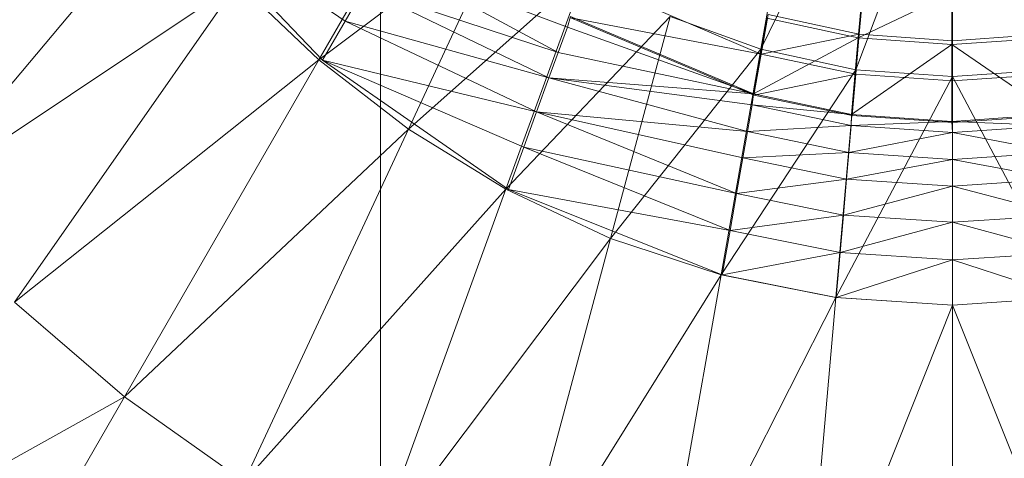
# Model space of a CAD drawing. Header units: metres. Extents: x 391.1 to 430.4, y 12.7 to 28.4.
# Tile 48 of 169: x 401.7987 to 401.8882, y 27.4526 to 27.4924. Entities that reach past the tile are written whole.
import ezdxf

# ---------------------------------------------------------------- set-up
doc = ezdxf.new("R2010")
doc.units = ezdxf.units.M
doc.layers.add('A-DETL-____-MBND', color=7, linetype='Continuous', lineweight=18)
doc.layers.add('M-HVAC-DUCT-OTLN', color=7, linetype='Continuous', lineweight=18)

# ---------------------------------------------------------------- blocks, each defined once
blk = doc.blocks.new('Family - Inodor PB-155331-02_CLI_AIRE_P0')
at = {"layer": 'A-DETL-____-MBND', "color": 253, "true_color": 0xaaaaaa}
for p, q in [((0.189716, 0.141226), (0.185564, 0.117683)), ((0.196257, 0.139546), (0.185564, 0.117683)), ((0.196257, 0.139546), (0.194183, 0.11583)), ((0.202992, 0.138973), (0.194183, 0.11583)), ((0.202992, 0.138973), (0.202992, 0.115202)), ((0.155929, 0.135004), (0.145384, 0.116738)), ((0.131438, 0.131243), (0.108663, 0.104101)), ((0.131889, 0.131142), (0.147768, 0.120245)), ((0.131889, 0.131142), (0.145725, 0.116695)), ((0.131889, 0.131142), (0.147768, 0.120245)), ((0.145384, 0.116738), (0.162412, 0.129494)), ((0.162412, 0.129494), (0.153522, 0.110431)), ((0.151118, 0.126046), (0.167133, 0.117387)), ((0.151118, 0.126046), (0.167973, 0.119692)), ((0.151118, 0.126046), (0.167133, 0.117387)), ((0.151118, 0.126046), (0.167973, 0.119692)), ((0.153522, 0.110431), (0.169558, 0.124661)), ((0.169558, 0.124661), (0.162389, 0.104963)), ((0.108663, 0.104101), (0.138018, 0.123726)), ((0.138018, 0.123726), (0.117705, 0.094716)), ((0.138018, 0.123726), (0.145384, 0.116738)), ((0.169576, 0.124085), (0.18559, 0.117234)), ((0.169576, 0.124085), (0.18559, 0.117234)), ((0.149478, 0.123205), (0.147768, 0.120245)), ((0.147768, 0.120245), (0.149478, 0.123205)), ((0.149478, 0.123205), (0.1663, 0.115098)), ((0.149478, 0.123205), (0.167133, 0.117387)), ((0.149478, 0.123205), (0.167133, 0.117387)), ((0.149478, 0.123205), (0.1663, 0.115098)), ((0.194831, 0.123373), (0.194424, 0.118719)), ((0.194424, 0.118719), (0.194831, 0.123373)), ((0.194424, 0.118719), (0.202933, 0.122783)), ((0.194424, 0.118719), (0.202933, 0.122783)), ((0.202933, 0.122783), (0.202933, 0.118111)), ((0.202933, 0.118111), (0.202933, 0.122783)), ((0.194812, 0.122485), (0.194513, 0.11907)), ((0.194513, 0.11907), (0.194812, 0.122485)), ((0.20299, 0.118459), (0.202991, 0.121895)), ((0.20299, 0.118459), (0.202991, 0.121895)), ((0.147768, 0.120245), (0.145725, 0.116695)), ((0.145725, 0.116695), (0.147768, 0.120245)), ((0.147768, 0.120245), (0.165178, 0.112015)), ((0.147768, 0.120245), (0.1663, 0.115098)), ((0.147768, 0.120245), (0.1663, 0.115098)), ((0.147768, 0.120245), (0.165178, 0.112015)), ((0.177309, 0.120671), (0.162389, 0.104963)), ((0.168263, 0.120649), (0.167973, 0.119692)), ((0.167973, 0.119692), (0.168263, 0.120649)), ((0.168263, 0.120649), (0.184894, 0.113622)), ((0.168263, 0.120649), (0.184894, 0.113622)), ((0.168286, 0.120541), (0.18559, 0.117234)), ((0.168286, 0.120541), (0.18559, 0.117234)), ((0.168286, 0.120541), (0.184935, 0.11352)), ((0.177309, 0.120671), (0.171904, 0.100497)), ((0.177309, 0.120671), (0.185564, 0.117683)), ((0.186106, 0.120496), (0.184894, 0.113622)), ((0.184894, 0.113622), (0.186106, 0.120496)), ((0.186225, 0.120836), (0.18559, 0.117234)), ((0.18559, 0.117234), (0.186225, 0.120836)), ((0.186106, 0.120496), (0.194424, 0.118719)), ((0.186106, 0.120496), (0.194424, 0.118719)), ((0.186225, 0.120836), (0.194513, 0.11907)), ((0.186225, 0.120836), (0.194513, 0.11907)), ((0.167973, 0.119692), (0.167133, 0.117387)), ((0.167133, 0.117387), (0.167973, 0.119692)), ((0.167973, 0.119692), (0.184894, 0.113622)), ((0.167973, 0.119692), (0.184894, 0.113622)), ((0.18559, 0.117234), (0.194513, 0.11907)), ((0.18559, 0.117234), (0.194513, 0.11907)), ((0.194513, 0.11907), (0.194194, 0.115424)), ((0.194194, 0.115424), (0.194513, 0.11907)), ((0.194513, 0.11907), (0.20299, 0.118459)), ((0.194513, 0.11907), (0.20299, 0.118459)), ((0.20299, 0.118459), (0.211452, 0.119071)), ((0.20299, 0.118459), (0.211452, 0.119071)), ((0.184894, 0.113622), (0.194424, 0.118719)), ((0.184894, 0.113622), (0.194424, 0.118719)), ((0.194424, 0.118719), (0.193816, 0.111765)), ((0.193816, 0.111765), (0.194424, 0.118719)), ((0.194424, 0.118719), (0.202933, 0.118111)), ((0.194424, 0.118719), (0.202933, 0.118111)), ((0.202933, 0.118111), (0.211541, 0.118719)), ((0.202933, 0.118111), (0.211541, 0.118719)), ((0.202989, 0.114805), (0.20299, 0.118459)), ((0.202989, 0.114805), (0.20299, 0.118459)), ((0.167133, 0.117387), (0.1663, 0.115098)), ((0.1663, 0.115098), (0.167133, 0.117387)), ((0.167133, 0.117387), (0.184894, 0.113622)), ((0.167133, 0.117387), (0.184894, 0.113622)), ((0.185564, 0.117683), (0.171904, 0.100497)), ((0.185564, 0.117683), (0.181949, 0.097181)), ((0.185564, 0.117683), (0.194183, 0.11583)), ((0.193816, 0.111765), (0.202933, 0.118111)), ((0.193816, 0.111765), (0.202933, 0.118111)), ((0.202933, 0.118111), (0.202933, 0.111131)), ((0.202933, 0.118111), (0.21215, 0.111765)), ((0.202933, 0.118111), (0.202933, 0.111131)), ((0.202933, 0.118111), (0.21215, 0.111765)), ((0.117705, 0.094716), (0.145384, 0.116738)), ((0.145384, 0.116738), (0.127697, 0.086104)), ((0.145384, 0.116738), (0.153522, 0.110431)), ((0.145725, 0.116695), (0.165178, 0.112015)), ((0.145725, 0.116695), (0.164008, 0.108802)), ((0.145725, 0.116695), (0.162612, 0.104952)), ((0.145725, 0.116695), (0.165178, 0.112015)), ((0.145725, 0.116695), (0.164008, 0.108802)), ((0.18559, 0.117234), (0.184935, 0.11352)), ((0.184935, 0.11352), (0.18559, 0.117234)), ((0.18559, 0.117234), (0.194194, 0.115424)), ((0.18559, 0.117234), (0.194194, 0.115424)), ((0.194183, 0.11583), (0.181949, 0.097181)), ((0.194183, 0.11583), (0.192372, 0.095138)), ((0.194183, 0.11583), (0.202992, 0.115202)), ((0.211801, 0.11583), (0.202992, 0.115202)), ((0.1663, 0.115098), (0.165178, 0.112015)), ((0.165178, 0.112015), (0.1663, 0.115098)), ((0.1663, 0.115098), (0.184348, 0.110213)), ((0.1663, 0.115098), (0.184894, 0.113622)), ((0.1663, 0.115098), (0.184774, 0.112629)), ((0.1663, 0.115098), (0.184348, 0.110213)), ((0.1663, 0.115098), (0.184894, 0.113622)), ((0.1663, 0.115098), (0.184774, 0.112629)), ((0.184935, 0.11352), (0.194194, 0.115424)), ((0.184935, 0.11352), (0.194194, 0.115424)), ((0.202992, 0.115202), (0.192372, 0.095138)), ((0.194194, 0.115424), (0.193866, 0.111666)), ((0.193866, 0.111666), (0.194194, 0.115424)), ((0.194194, 0.115424), (0.202989, 0.114805)), ((0.194194, 0.115424), (0.202989, 0.114805)), ((0.202989, 0.114805), (0.211768, 0.11543)), ((0.202989, 0.114805), (0.211768, 0.11543)), ((0.202991, 0.111037), (0.202989, 0.114805)), ((0.202991, 0.111037), (0.202989, 0.114805)), ((0.202992, 0.115202), (0.202992, 0.094448)), ((0.202992, 0.115202), (0.213611, 0.095138)), ((0.184894, 0.113622), (0.184774, 0.112629)), ((0.184774, 0.112629), (0.184894, 0.113622)), ((0.184894, 0.113622), (0.193816, 0.111765)), ((0.184894, 0.113622), (0.193816, 0.111765)), ((0.184935, 0.11352), (0.193866, 0.111666)), ((0.165178, 0.112015), (0.164008, 0.108802)), ((0.164008, 0.108802), (0.165178, 0.112015)), ((0.165178, 0.112015), (0.183355, 0.104583)), ((0.165178, 0.112015), (0.184348, 0.110213)), ((0.165178, 0.112015), (0.183925, 0.107814)), ((0.165178, 0.112015), (0.183355, 0.104583)), ((0.165178, 0.112015), (0.184348, 0.110213)), ((0.165178, 0.112015), (0.183925, 0.107814)), ((0.184774, 0.112629), (0.184348, 0.110213)), ((0.184348, 0.110213), (0.184774, 0.112629)), ((0.184774, 0.112629), (0.193783, 0.110766)), ((0.184774, 0.112629), (0.193816, 0.111765)), ((0.184774, 0.112629), (0.193816, 0.111765)), ((0.184774, 0.112629), (0.193783, 0.110766)), ((0.193816, 0.111765), (0.193783, 0.110766)), ((0.193783, 0.110766), (0.193816, 0.111765)), ((0.193783, 0.110766), (0.202933, 0.111131)), ((0.193783, 0.110766), (0.202933, 0.111131)), ((0.193816, 0.111765), (0.202933, 0.111131)), ((0.193816, 0.111765), (0.202933, 0.111131)), ((0.193866, 0.111666), (0.202991, 0.111037)), ((0.21215, 0.111765), (0.202933, 0.111131)), ((0.202933, 0.111131), (0.21215, 0.111765)), ((0.202933, 0.111131), (0.202987, 0.110133)), ((0.202933, 0.111131), (0.212183, 0.110766)), ((0.202933, 0.111131), (0.202987, 0.110133)), ((0.202933, 0.111131), (0.212183, 0.110766)), ((0.202991, 0.111037), (0.21213, 0.111671)), ((0.127697, 0.086104), (0.153522, 0.110431)), ((0.153522, 0.110431), (0.138599, 0.078427)), ((0.153522, 0.110431), (0.162389, 0.104963)), ((0.184348, 0.110213), (0.183925, 0.107814)), ((0.183925, 0.107814), (0.184348, 0.110213)), ((0.184348, 0.110213), (0.193783, 0.110766)), ((0.184348, 0.110213), (0.193783, 0.110766)), ((0.184348, 0.110213), (0.193569, 0.108321)), ((0.184348, 0.110213), (0.193569, 0.108321)), ((0.193783, 0.110766), (0.193569, 0.108321)), ((0.193569, 0.108321), (0.193783, 0.110766)), ((0.193569, 0.108321), (0.202987, 0.110133)), ((0.193569, 0.108321), (0.202987, 0.110133)), ((0.193783, 0.110766), (0.202987, 0.110133)), ((0.193783, 0.110766), (0.202987, 0.110133)), ((0.212183, 0.110766), (0.202987, 0.110133)), ((0.202987, 0.110133), (0.212183, 0.110766)), ((0.202987, 0.110133), (0.202987, 0.107679)), ((0.202987, 0.107679), (0.202987, 0.110133)), ((0.202987, 0.110133), (0.212397, 0.108321)), ((0.202987, 0.110133), (0.212397, 0.108321)), ((0.164008, 0.108802), (0.162612, 0.104952)), ((0.162612, 0.104952), (0.164008, 0.108802)), ((0.164008, 0.108802), (0.182761, 0.101217)), ((0.164008, 0.108802), (0.183355, 0.104583)), ((0.164008, 0.108802), (0.183355, 0.104583)), ((0.164008, 0.108802), (0.182761, 0.101217)), ((0.183925, 0.107814), (0.193569, 0.108321)), ((0.183925, 0.107814), (0.193569, 0.108321)), ((0.193569, 0.108321), (0.193356, 0.105894)), ((0.193356, 0.105894), (0.193569, 0.108321)), ((0.193569, 0.108321), (0.202987, 0.107679)), ((0.193569, 0.108321), (0.202987, 0.107679)), ((0.202987, 0.107679), (0.212397, 0.108321)), ((0.202987, 0.107679), (0.212397, 0.108321)), ((0.183925, 0.107814), (0.183355, 0.104583)), ((0.183355, 0.104583), (0.183925, 0.107814)), ((0.183925, 0.107814), (0.193356, 0.105894)), ((0.183925, 0.107814), (0.193356, 0.105894)), ((0.193356, 0.105894), (0.202987, 0.107679)), ((0.193356, 0.105894), (0.202987, 0.107679)), ((0.202987, 0.107679), (0.202987, 0.105243)), ((0.202987, 0.105243), (0.202987, 0.107679)), ((0.202987, 0.107679), (0.212609, 0.105894)), ((0.202987, 0.107679), (0.212609, 0.105894)), ((0.183355, 0.104583), (0.193356, 0.105894)), ((0.183355, 0.104583), (0.193356, 0.105894)), ((0.193356, 0.105894), (0.19307, 0.102626)), ((0.19307, 0.102626), (0.193356, 0.105894)), ((0.193356, 0.105894), (0.202987, 0.105243)), ((0.193356, 0.105894), (0.202987, 0.105243)), ((0.202987, 0.105243), (0.212609, 0.105894)), ((0.202987, 0.105243), (0.212609, 0.105894)), ((0.138599, 0.078427), (0.162389, 0.104963)), ((0.162389, 0.104963), (0.150337, 0.07185)), ((0.162389, 0.104963), (0.171904, 0.100497)), ((0.162612, 0.104952), (0.182761, 0.101217)), ((0.162612, 0.104952), (0.182761, 0.101217)), ((0.162612, 0.104952), (0.182055, 0.097182)), ((0.19307, 0.102626), (0.202987, 0.105243)), ((0.19307, 0.102626), (0.202987, 0.105243)), ((0.202987, 0.105243), (0.202986, 0.101963)), ((0.202986, 0.101963), (0.202987, 0.105243)), ((0.202987, 0.105243), (0.212895, 0.102626)), ((0.202987, 0.105243), (0.212895, 0.102626)), ((0.183355, 0.104583), (0.182761, 0.101217)), ((0.182761, 0.101217), (0.183355, 0.104583)), ((0.183355, 0.104583), (0.19307, 0.102626)), ((0.183355, 0.104583), (0.19307, 0.102626)), ((0.182761, 0.101217), (0.19307, 0.102626)), ((0.182761, 0.101217), (0.19307, 0.102626)), ((0.19307, 0.102626), (0.192772, 0.099221)), ((0.192772, 0.099221), (0.19307, 0.102626)), ((0.19307, 0.102626), (0.202986, 0.101963)), ((0.19307, 0.102626), (0.202986, 0.101963)), ((0.202986, 0.101963), (0.212895, 0.102626)), ((0.202986, 0.101963), (0.212895, 0.102626)), ((0.182761, 0.101217), (0.182055, 0.097182)), ((0.182055, 0.097182), (0.182761, 0.101217)), ((0.182761, 0.101217), (0.192772, 0.099221)), ((0.182761, 0.101217), (0.192772, 0.099221)), ((0.192772, 0.099221), (0.202986, 0.101963)), ((0.192772, 0.099221), (0.202986, 0.101963)), ((0.202986, 0.101963), (0.202986, 0.098544)), ((0.202986, 0.098544), (0.202986, 0.101963)), ((0.202986, 0.101963), (0.213194, 0.099221)), ((0.202986, 0.101963), (0.213194, 0.099221)), ((0.171904, 0.100497), (0.150337, 0.07185)), ((0.171904, 0.100497), (0.162803, 0.066533)), ((0.171904, 0.100497), (0.181949, 0.097181)), ((0.182055, 0.097182), (0.192772, 0.099221)), ((0.182055, 0.097182), (0.192772, 0.099221)), ((0.192772, 0.099221), (0.19242, 0.09514)), ((0.19242, 0.09514), (0.192772, 0.099221)), ((0.19242, 0.09514), (0.202986, 0.098544)), ((0.19242, 0.09514), (0.202986, 0.098544)), ((0.192772, 0.099221), (0.202986, 0.098544)), ((0.192772, 0.099221), (0.202986, 0.098544)), ((0.202986, 0.098544), (0.213194, 0.099221)), ((0.202986, 0.098544), (0.213194, 0.099221)), ((0.202986, 0.098544), (0.202992, 0.094448)), ((0.202986, 0.098544), (0.213545, 0.09514)), ((0.202986, 0.098544), (0.202992, 0.094448)), ((0.202986, 0.098544), (0.213545, 0.09514)), ((0.181949, 0.097181), (0.162803, 0.066533)), ((0.181949, 0.097181), (0.175855, 0.062619)), ((0.181949, 0.097181), (0.192372, 0.095138)), ((0.182055, 0.097182), (0.19242, 0.09514)), ((0.192372, 0.095138), (0.175855, 0.062619)), ((0.192372, 0.095138), (0.189317, 0.060222)), ((0.192372, 0.095138), (0.202992, 0.094448)), ((0.19242, 0.09514), (0.202992, 0.094448)), ((0.213545, 0.09514), (0.202992, 0.094448)), ((0.213611, 0.095138), (0.202992, 0.094448)), ((0.117705, 0.094716), (0.127697, 0.086104)), ((0.202992, 0.094448), (0.189317, 0.060222)), ((0.202992, 0.094448), (0.202992, 0.059414)), ((0.202992, 0.094448), (0.216666, 0.060222)), ((0.101478, 0.071542), (0.127697, 0.086104)), ((0.127697, 0.086104), (0.114157, 0.062652)), ((0.127697, 0.086104), (0.138599, 0.078427))]:
    blk.add_line(p, q, dxfattribs=at)
blk = doc.blocks.new('LONDR55-XX_ZZ-ARQ-CAA-M3D-Londres55_ifc-1-02_CLI_AIRE_P0')
at = {"layer": 'A-DETL-____-MBND', "color": 253, "lineweight": 18, "true_color": 0xaaaaaa}
blk.add_blockref('Family - Inodor PB-155331-02_CLI_AIRE_P0', (401.680479, 27.372064), dxfattribs=at)

msp = doc.modelspace()

# ---------------------------------------------------------------- linework, layer by layer
at = {"layer": 'M-HVAC-DUCT-OTLN', "color": 30, "true_color": 0xe67300}
msp.add_line((401.831468, 27.605341), (401.831468, 26.995322), dxfattribs=at)

# ---------------------------------------------------------------- block references
at = {"lineweight": 5}
msp.add_blockref('LONDR55-XX_ZZ-ARQ-CAA-M3D-Londres55_ifc-1-02_CLI_AIRE_P0', (0, 0), dxfattribs=at)

doc.saveas('drawing.dxf')
